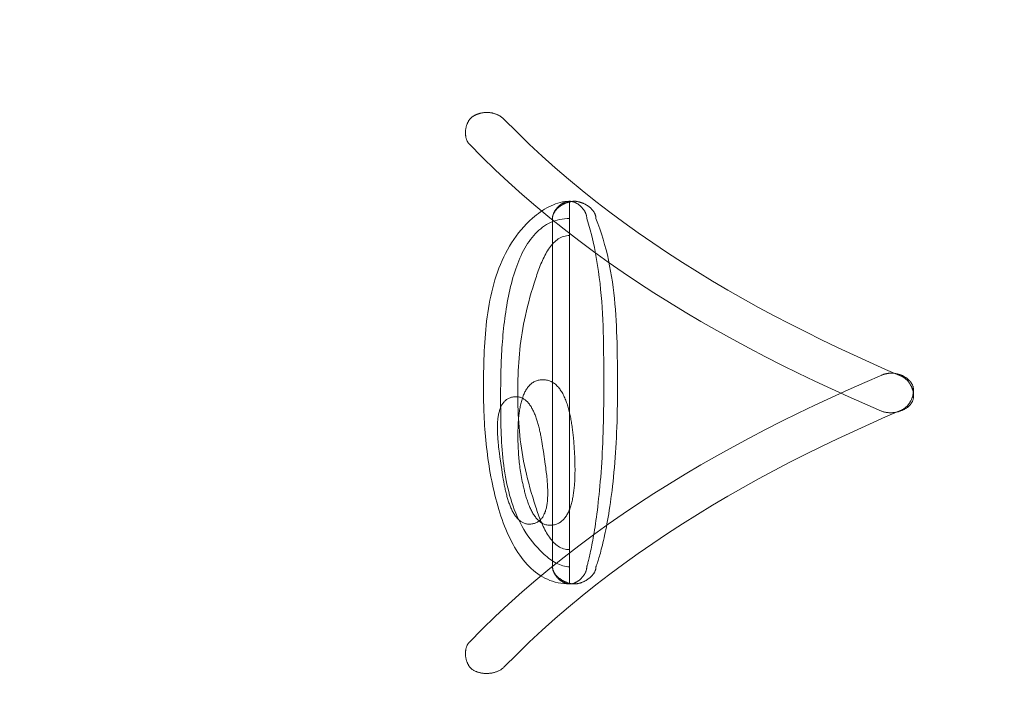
# Model space of a CAD drawing. Header units: millimetres. Extents: x 3925 to 5043, y -86 to 778.
# Tile 193 of 256: x 4320.89 to 4323.48, y 500.55 to 502.29. Entities that reach past the tile are written whole.
import ezdxf

# ---------------------------------------------------------------- set-up
doc = ezdxf.new("R2010")
doc.units = ezdxf.units.MM
doc.header["$LTSCALE"] = 46.255
doc.layers.get('0').update_dxf_attribs({"linetype": 'CONTINUOUS'})
doc.layers.add('H30K-TOP-COVDXF_CONTINUOUS_LINE', color=7, linetype='CONTINUOUS')
doc.styles.get("Standard").update_dxf_attribs({"font": 'txt', "width": 0.7})
doc.dimstyles.new('SLDDIMSTYLE6', dxfattribs={"dimtxt": 0.18, "dimasz": 4.572, "dimexe": 0, "dimexo": 0.0625, "dimgap": 0, "dimtad": 0, "dimtih": 1, "dimtoh": 1, "dimdec": 0, "dimrnd": 1e-09, "dimzin": 0, "dimdsep": 46, "dimtxsty": 'STANDARD', "dimsah": 1, "dimcen": 0.09, "dimadec": 0, "dimazin": 0, "dimtfac": 4.572, "dimtdec": 0, "dimtofl": 0, "dimtmove": 0, "dimatfit": 3, "dimfxl": 1, "dimfrac": 2, "dimtolj": 1, "dimtzin": 0, "dimarcsym": 0})

msp = doc.modelspace()

# ---------------------------------------------------------------- linework, layer by layer
at = {"layer": 'H30K-TOP-COVDXF_CONTINUOUS_LINE', "color": 7, "linetype": 'Continuous', "lineweight": 0}
for p, q in [((4322.3375, 501.8158), (4322.3375, 500.8123)), ((4322.2925, 501.7708), (4322.2925, 500.8572)), ((4322.4269, 501.3935), (4322.4266, 501.4254)), ((4322.4627, 501.3864), (4322.4624, 501.4155)), ((4322.4628, 501.3573), (4322.4627, 501.3864)), ((4322.1116, 501.3462), (4322.1115, 501.3247)), ((4322.1564, 501.3211), (4322.1565, 501.3355)), ((4322.1565, 501.3355), (4322.1567, 501.3505)), ((4322.1115, 501.3247), (4322.1115, 501.306)), ((4322.1564, 501.2848), (4322.1564, 501.3211)), ((4322.1565, 501.2649), (4322.1564, 501.2848)), ((4322.1568, 501.2449), (4322.1565, 501.2649)), ((4322.2021, 501.1793), (4322.2023, 501.173)), ((4322.2023, 501.173), (4322.2026, 501.1669)), ((4322.2646, 501.1854), (4322.2636, 501.1914)), ((4322.2656, 501.1795), (4322.2646, 501.1854)), ((4322.2665, 501.1737), (4322.2656, 501.1795)), ((4322.2674, 501.1681), (4322.2665, 501.1737)), ((4322.3481, 501.1871), (4322.3475, 501.1939)), ((4322.3487, 501.1805), (4322.3481, 501.1871)), ((4322.3492, 501.174), (4322.3487, 501.1805)), ((4322.3496, 501.1677), (4322.3492, 501.174)), ((4322.1518, 501.1661), (4322.1526, 501.1602)), ((4322.1526, 501.1602), (4322.1533, 501.1544)), ((4322.1533, 501.1544), (4322.1545, 501.146)), ((4322.2026, 501.1669), (4322.2029, 501.161)), ((4322.2029, 501.161), (4322.2032, 501.1554)), ((4322.2687, 501.1598), (4322.2674, 501.1681)), ((4322.2735, 501.1263), (4322.2687, 501.1598)), ((4322.3501, 501.1587), (4322.3496, 501.1677)), ((4322.3505, 501.153), (4322.3501, 501.1587)), ((4322.3507, 501.1471), (4322.3505, 501.153)), ((4322.351, 501.141), (4322.3507, 501.1471)), ((4322.1545, 501.146), (4322.1593, 501.1125)), ((4322.2747, 501.1179), (4322.2735, 501.1263)), ((4322.3512, 501.1347), (4322.351, 501.141)), ((4322.1593, 501.1125), (4322.1606, 501.1042)), ((4322.1606, 501.1042), (4322.1615, 501.0985)), ((4322.1615, 501.0985), (4322.1624, 501.0927)), ((4322.2754, 501.1121), (4322.2747, 501.1179)), ((4322.2762, 501.1063), (4322.2754, 501.1121)), ((4322.1624, 501.0927), (4322.1634, 501.0869)), ((4322.1634, 501.0869), (4322.1644, 501.0809))]:
    msp.add_line(p, q, dxfattribs=at)
for points in [[(4322.082, 502.0372), (4322.081, 502.0364), (4322.08, 502.0356), (4322.079, 502.0347), (4322.0781, 502.0338), (4322.0772, 502.0329), (4322.0763, 502.0319), (4322.0755, 502.0309), (4322.0747, 502.0299), (4322.0739, 502.0288), (4322.0731, 502.0276), (4322.0724, 502.0265), (4322.0717, 502.0253), (4322.071, 502.0241), (4322.0703, 502.0228), (4322.0697, 502.0215), (4322.0692, 502.0202), (4322.0686, 502.0189), (4322.0681, 502.0176), (4322.0676, 502.0162), (4322.0671, 502.0148), (4322.0667, 502.0134), (4322.0663, 502.012), (4322.0659, 502.0106), (4322.0656, 502.0091), (4322.0653, 502.0077), (4322.0651, 502.0062), (4322.0648, 502.0048), (4322.0646, 502.0033), (4322.0645, 502.0018), (4322.0643, 502.0003), (4322.0642, 501.9988), (4322.0642, 501.9974), (4322.0641, 501.9959), (4322.0641, 501.9944), (4322.0642, 501.9929), (4322.0643, 501.9915), (4322.0644, 501.99), (4322.0645, 501.9886), (4322.0647, 501.9872), (4322.0649, 501.9858), (4322.0652, 501.9844), (4322.0655, 501.983), (4322.0658, 501.9816), (4322.0661, 501.9803), (4322.0665, 501.979), (4322.067, 501.9777), (4322.0675, 501.9764), (4322.068, 501.9751), (4322.0685, 501.9739), (4322.0691, 501.9727), (4322.0697, 501.9716), (4322.0704, 501.9705), (4322.0711, 501.9694), (4322.0718, 501.9683), (4322.0726, 501.9673), (4322.0734, 501.9663), (4322.0743, 501.9654)], [(4322.12, 502.0489), (4322.1187, 502.0489), (4322.1174, 502.0488), (4322.1161, 502.0488), (4322.1147, 502.0487), (4322.1134, 502.0485), (4322.112, 502.0484), (4322.1107, 502.0482), (4322.1094, 502.048), (4322.108, 502.0478), (4322.1067, 502.0475), (4322.1054, 502.0473), (4322.1041, 502.047), (4322.1027, 502.0466), (4322.1014, 502.0463), (4322.1001, 502.0459), (4322.0988, 502.0455), (4322.0975, 502.045), (4322.0963, 502.0446), (4322.095, 502.0441), (4322.0938, 502.0436), (4322.0925, 502.0431), (4322.0913, 502.0425), (4322.0901, 502.0419), (4322.0889, 502.0413), (4322.0877, 502.0407), (4322.0865, 502.04), (4322.0854, 502.0393), (4322.0842, 502.0386), (4322.0831, 502.0379), (4322.082, 502.0372)], [(4322.1661, 502.0304), (4322.1652, 502.0314), (4322.1642, 502.0323), (4322.1631, 502.0332), (4322.1621, 502.0341), (4322.161, 502.035), (4322.1599, 502.0359), (4322.1587, 502.0367), (4322.1576, 502.0375), (4322.1564, 502.0383), (4322.1552, 502.039), (4322.154, 502.0397), (4322.1527, 502.0404), (4322.1515, 502.0411), (4322.1502, 502.0418), (4322.1489, 502.0424), (4322.1476, 502.043), (4322.1463, 502.0435), (4322.145, 502.0441), (4322.1436, 502.0446), (4322.1423, 502.0451), (4322.1409, 502.0455), (4322.1395, 502.0459), (4322.1382, 502.0463), (4322.1368, 502.0467), (4322.1354, 502.0471), (4322.134, 502.0474), (4322.1326, 502.0477), (4322.1312, 502.0479), (4322.1298, 502.0481), (4322.1284, 502.0483), (4322.127, 502.0485), (4322.1256, 502.0486), (4322.1242, 502.0487), (4322.1228, 502.0488), (4322.1214, 502.0489), (4322.12, 502.0489)], [(4323.2088, 501.3567), (4323.1665, 501.375), (4323.1243, 501.3937), (4323.0823, 501.4128), (4323.0403, 501.4324), (4322.9985, 501.4525), (4322.9569, 501.473), (4322.9155, 501.494), (4322.8743, 501.5155), (4322.8334, 501.5376), (4322.7927, 501.5601), (4322.7523, 501.5831), (4322.7123, 501.6067), (4322.6725, 501.6309), (4322.6332, 501.6555), (4322.5942, 501.6808), (4322.5557, 501.7066), (4322.5176, 501.7329), (4322.48, 501.7599), (4322.4428, 501.7874), (4322.4062, 501.8156), (4322.3701, 501.8444), (4322.3346, 501.8738), (4322.2996, 501.9038), (4322.2653, 501.9345), (4322.2316, 501.9658), (4322.1985, 501.9978), (4322.1661, 502.0304)], [(4322.0743, 501.9654), (4322.1079, 501.9315), (4322.1422, 501.8983), (4322.1771, 501.8658), (4322.2127, 501.834), (4322.249, 501.8028), (4322.2858, 501.7722), (4322.3232, 501.7423), (4322.3612, 501.7131), (4322.3997, 501.6844), (4322.4387, 501.6564), (4322.4782, 501.629), (4322.5182, 501.6022), (4322.5586, 501.576), (4322.5994, 501.5503), (4322.6406, 501.5253), (4322.6821, 501.5007), (4322.724, 501.4768), (4322.7661, 501.4534), (4322.8086, 501.4305), (4322.8513, 501.4081), (4322.8943, 501.3863), (4322.9374, 501.365), (4322.9808, 501.3441), (4323.0243, 501.3238), (4323.0679, 501.3039), (4323.1117, 501.2845), (4323.1555, 501.2656)], [(4322.3375, 501.8158), (4322.3312, 501.8156), (4322.325, 501.815), (4322.3188, 501.814), (4322.3127, 501.8127), (4322.3066, 501.811), (4322.3006, 501.8091), (4322.2947, 501.8068), (4322.2888, 501.8042), (4322.2831, 501.8014), (4322.2774, 501.7983), (4322.2718, 501.795), (4322.2662, 501.7915), (4322.2608, 501.7878), (4322.2555, 501.784), (4322.2503, 501.78), (4322.2452, 501.7759), (4322.2402, 501.7716), (4322.2322, 501.7643), (4322.2244, 501.7568), (4322.217, 501.749), (4322.21, 501.741), (4322.2032, 501.7328), (4322.1968, 501.7244), (4322.1907, 501.7157), (4322.1848, 501.7069), (4322.1793, 501.6979), (4322.1741, 501.6887), (4322.1691, 501.6793), (4322.1644, 501.6698), (4322.16, 501.6601), (4322.1558, 501.6503), (4322.1518, 501.6403), (4322.1481, 501.6302), (4322.1447, 501.62), (4322.1414, 501.6097), (4322.1384, 501.5992), (4322.1356, 501.5887), (4322.133, 501.578), (4322.1306, 501.5673), (4322.1283, 501.5565), (4322.1263, 501.5456), (4322.1244, 501.5346), (4322.1227, 501.5236), (4322.1211, 501.5126), (4322.1197, 501.5015), (4322.1185, 501.4904), (4322.1173, 501.4792), (4322.1163, 501.468), (4322.1155, 501.4569), (4322.1147, 501.4457), (4322.114, 501.4345), (4322.1135, 501.4233), (4322.113, 501.4122), (4322.1126, 501.4011), (4322.1123, 501.39), (4322.112, 501.379), (4322.1118, 501.368), (4322.1116, 501.3462)], [(4322.3375, 501.8158), (4322.3363, 501.8158), (4322.3351, 501.8157), (4322.3339, 501.8156), (4322.3328, 501.8154), (4322.3316, 501.8152), (4322.3304, 501.815), (4322.3292, 501.8147), (4322.328, 501.8143), (4322.3268, 501.814), (4322.3256, 501.8135), (4322.3244, 501.8131), (4322.3233, 501.8126), (4322.3221, 501.8121), (4322.3209, 501.8115), (4322.3198, 501.8109), (4322.3187, 501.8102), (4322.3175, 501.8096), (4322.3164, 501.8089), (4322.3153, 501.8081), (4322.3142, 501.8074), (4322.3131, 501.8066), (4322.3121, 501.8057), (4322.311, 501.8049), (4322.31, 501.804), (4322.309, 501.8031), (4322.308, 501.8022), (4322.3071, 501.8013), (4322.3061, 501.8003), (4322.3052, 501.7993), (4322.3043, 501.7983), (4322.3034, 501.7973), (4322.3026, 501.7962), (4322.3018, 501.7952), (4322.301, 501.7941), (4322.3002, 501.793), (4322.2995, 501.7919), (4322.2988, 501.7908), (4322.2981, 501.7896), (4322.2975, 501.7885), (4322.2969, 501.7873), (4322.2963, 501.7862), (4322.2958, 501.785), (4322.2953, 501.7838), (4322.2948, 501.7827), (4322.2944, 501.7815), (4322.294, 501.7803), (4322.2937, 501.7791), (4322.2932, 501.7769)], [(4322.3495, 501.8158), (4322.3483, 501.8158), (4322.3471, 501.8158), (4322.3458, 501.8157), (4322.3445, 501.8155), (4322.3432, 501.8154), (4322.3419, 501.8152), (4322.3406, 501.815), (4322.3393, 501.8147), (4322.338, 501.8144), (4322.3367, 501.8141), (4322.3354, 501.8138), (4322.334, 501.8134), (4322.3327, 501.813), (4322.3314, 501.8125), (4322.3301, 501.8121), (4322.3288, 501.8116), (4322.3275, 501.8111), (4322.3262, 501.8105), (4322.3249, 501.8099), (4322.3236, 501.8093), (4322.3223, 501.8087), (4322.321, 501.808), (4322.3198, 501.8074), (4322.3185, 501.8067), (4322.3173, 501.8059), (4322.3161, 501.8052), (4322.3149, 501.8044), (4322.3137, 501.8036), (4322.3125, 501.8028), (4322.3114, 501.802), (4322.3103, 501.8011), (4322.3092, 501.8002), (4322.3081, 501.7993), (4322.307, 501.7984), (4322.306, 501.7975), (4322.305, 501.7965), (4322.3041, 501.7956), (4322.3031, 501.7946), (4322.3022, 501.7936), (4322.3013, 501.7925), (4322.3005, 501.7915), (4322.2997, 501.7905), (4322.2989, 501.7894), (4322.2982, 501.7883), (4322.2975, 501.7872), (4322.2969, 501.7861), (4322.2962, 501.785), (4322.2957, 501.7839), (4322.2951, 501.7827), (4322.2947, 501.7816), (4322.2942, 501.7804), (4322.2938, 501.7792), (4322.2935, 501.778)], [(4322.3824, 501.7708), (4322.3824, 501.772), (4322.3823, 501.7731), (4322.3822, 501.7743), (4322.3821, 501.7755), (4322.3819, 501.7767), (4322.3816, 501.7779), (4322.3813, 501.7791), (4322.381, 501.7803), (4322.3806, 501.7815), (4322.3802, 501.7827), (4322.3797, 501.7838), (4322.3792, 501.785), (4322.3787, 501.7862), (4322.3781, 501.7873), (4322.3775, 501.7885), (4322.3769, 501.7896), (4322.3762, 501.7908), (4322.3755, 501.7919), (4322.3748, 501.793), (4322.374, 501.7941), (4322.3732, 501.7952), (4322.3724, 501.7962), (4322.3716, 501.7973), (4322.3707, 501.7983), (4322.3698, 501.7993), (4322.3689, 501.8003), (4322.3679, 501.8013), (4322.367, 501.8022), (4322.366, 501.8031), (4322.365, 501.804), (4322.3639, 501.8049), (4322.3629, 501.8057), (4322.3618, 501.8066), (4322.3608, 501.8074), (4322.3597, 501.8081), (4322.3586, 501.8089), (4322.3575, 501.8096), (4322.3563, 501.8102), (4322.3552, 501.8109), (4322.354, 501.8115), (4322.3529, 501.8121), (4322.3517, 501.8126), (4322.3506, 501.8131), (4322.3494, 501.8135), (4322.3482, 501.814), (4322.347, 501.8143), (4322.3458, 501.8147), (4322.3446, 501.815), (4322.3434, 501.8152), (4322.3422, 501.8154), (4322.3411, 501.8156), (4322.3399, 501.8157), (4322.3387, 501.8158), (4322.3375, 501.8158)], [(4322.4065, 501.7708), (4322.4064, 501.772), (4322.4064, 501.7732), (4322.4062, 501.7744), (4322.406, 501.7756), (4322.4058, 501.7768), (4322.4055, 501.778), (4322.4052, 501.7792), (4322.4048, 501.7804), (4322.4043, 501.7816), (4322.4039, 501.7827), (4322.4033, 501.7839), (4322.4028, 501.785), (4322.4021, 501.7861), (4322.4015, 501.7872), (4322.4008, 501.7883), (4322.4001, 501.7894), (4322.3993, 501.7904), (4322.3985, 501.7915), (4322.3977, 501.7925), (4322.3968, 501.7936), (4322.3959, 501.7946), (4322.395, 501.7955), (4322.394, 501.7965), (4322.393, 501.7975), (4322.392, 501.7984), (4322.3909, 501.7993), (4322.3899, 501.8002), (4322.3888, 501.8011), (4322.3877, 501.802), (4322.3865, 501.8028), (4322.3854, 501.8036), (4322.3842, 501.8044), (4322.383, 501.8052), (4322.3818, 501.8059), (4322.3805, 501.8067), (4322.3793, 501.8074), (4322.378, 501.808), (4322.3768, 501.8087), (4322.3755, 501.8093), (4322.3742, 501.8099), (4322.3729, 501.8105), (4322.3716, 501.8111), (4322.3703, 501.8116), (4322.369, 501.8121), (4322.3677, 501.8125), (4322.3663, 501.813), (4322.365, 501.8134), (4322.3637, 501.8138), (4322.3624, 501.8141), (4322.3611, 501.8144), (4322.3598, 501.8147), (4322.3585, 501.815), (4322.3571, 501.8152), (4322.3559, 501.8154), (4322.3546, 501.8155), (4322.3533, 501.8157), (4322.352, 501.8158), (4322.3508, 501.8158), (4322.3495, 501.8158)], [(4322.1567, 501.3505), (4322.157, 501.3659), (4322.1572, 501.3738), (4322.1575, 501.3817), (4322.1578, 501.3898), (4322.1581, 501.3979), (4322.1585, 501.4062), (4322.1589, 501.4145), (4322.1594, 501.4228), (4322.1599, 501.4312), (4322.1605, 501.4397), (4322.1612, 501.4482), (4322.1618, 501.4567), (4322.1626, 501.4652), (4322.1634, 501.4738), (4322.1643, 501.4824), (4322.1652, 501.491), (4322.1662, 501.4996), (4322.1673, 501.5081), (4322.1685, 501.5167), (4322.1697, 501.5252), (4322.171, 501.5338), (4322.1724, 501.5422), (4322.1739, 501.5506), (4322.1754, 501.559), (4322.1771, 501.5673), (4322.1788, 501.5756), (4322.1806, 501.5838), (4322.1825, 501.5919), (4322.1845, 501.5999), (4322.1866, 501.6078), (4322.1888, 501.6156), (4322.1911, 501.6233), (4322.1935, 501.6309), (4322.196, 501.6384), (4322.1986, 501.6457), (4322.2013, 501.6529), (4322.2042, 501.66), (4322.2071, 501.6669), (4322.2102, 501.6737), (4322.2133, 501.6803), (4322.2166, 501.6867), (4322.2201, 501.6929), (4322.2236, 501.699), (4322.2273, 501.7048), (4322.2311, 501.7105), (4322.235, 501.7159), (4322.2391, 501.7212), (4322.2433, 501.7262), (4322.2476, 501.731), (4322.2521, 501.7355), (4322.2567, 501.7398), (4322.2615, 501.7439), (4322.2664, 501.7477), (4322.2714, 501.7513), (4322.2767, 501.7545), (4322.282, 501.7575), (4322.2875, 501.7602), (4322.2932, 501.7626), (4322.299, 501.7648), (4322.305, 501.7666), (4322.3112, 501.7681), (4322.3175, 501.7692), (4322.324, 501.7701), (4322.3307, 501.7706), (4322.3375, 501.7708)], [(4322.2934, 501.7779), (4322.2931, 501.7767), (4322.2929, 501.7755), (4322.2928, 501.7743), (4322.2926, 501.7731), (4322.2926, 501.772), (4322.2925, 501.7708)], [(4322.2932, 501.7769), (4322.293, 501.7757), (4322.2928, 501.7744), (4322.2926, 501.7732), (4322.2925, 501.772)], [(4322.4266, 501.4254), (4322.4264, 501.4414), (4322.4261, 501.4574), (4322.4256, 501.4734), (4322.4251, 501.4893), (4322.4244, 501.5053), (4322.4236, 501.5212), (4322.4227, 501.5371), (4322.4216, 501.553), (4322.4203, 501.5689), (4322.4188, 501.5848), (4322.4172, 501.6006), (4322.4153, 501.6163), (4322.4132, 501.632), (4322.4109, 501.6477), (4322.4083, 501.6633), (4322.4055, 501.6789), (4322.4024, 501.6944), (4322.399, 501.7098), (4322.3954, 501.7252), (4322.3914, 501.7405), (4322.3871, 501.7557), (4322.3824, 501.7708)], [(4322.4624, 501.4155), (4322.4621, 501.4301), (4322.4618, 501.4447), (4322.4613, 501.4593), (4322.4608, 501.4739), (4322.4601, 501.4884), (4322.4594, 501.503), (4322.4585, 501.5175), (4322.4574, 501.5321), (4322.4562, 501.5466), (4322.4548, 501.561), (4322.4532, 501.5755), (4322.4515, 501.5898), (4322.4495, 501.6042), (4322.4474, 501.6185), (4322.445, 501.6327), (4322.4423, 501.6469), (4322.4395, 501.661), (4322.4364, 501.675), (4322.433, 501.6889), (4322.4293, 501.7028), (4322.4254, 501.7166), (4322.4211, 501.7303), (4322.4166, 501.7439), (4322.4117, 501.7574), (4322.4065, 501.7708)], [(4322.2014, 501.3141), (4322.2015, 501.3257), (4322.2016, 501.3372), (4322.2018, 501.3486), (4322.2022, 501.3599), (4322.2026, 501.3712), (4322.2032, 501.3823), (4322.2039, 501.3934), (4322.2047, 501.4045), (4322.2057, 501.4156), (4322.2068, 501.4266), (4322.208, 501.4377), (4322.2094, 501.4488), (4322.211, 501.4599), (4322.2127, 501.4711), (4322.2146, 501.4823), (4322.2167, 501.4936), (4322.219, 501.505), (4322.2214, 501.5165), (4322.2241, 501.5282), (4322.2269, 501.54), (4322.23, 501.5519), (4322.2333, 501.564), (4322.2368, 501.5762), (4322.2405, 501.5887), (4322.2445, 501.6014), (4322.2487, 501.6142), (4322.2502, 501.6189), (4322.2518, 501.6236), (4322.2535, 501.6283), (4322.2552, 501.633), (4322.2569, 501.6377), (4322.2587, 501.6424), (4322.2605, 501.6471), (4322.2623, 501.6517), (4322.2643, 501.6563), (4322.2662, 501.6608), (4322.2683, 501.6652), (4322.2704, 501.6696), (4322.2725, 501.6739), (4322.2747, 501.678), (4322.277, 501.6821), (4322.2794, 501.6861), (4322.2818, 501.6899), (4322.2844, 501.6936), (4322.287, 501.6971), (4322.2897, 501.7005), (4322.2924, 501.7037), (4322.2953, 501.7067), (4322.2982, 501.7096), (4322.3013, 501.7123), (4322.3044, 501.7147), (4322.3077, 501.7169), (4322.311, 501.719), (4322.3145, 501.7207), (4322.318, 501.7223), (4322.3217, 501.7235), (4322.3255, 501.7245), (4322.3293, 501.7253), (4322.3334, 501.7257), (4322.3375, 501.7259)], [(4322.427, 501.3298), (4322.427, 501.3457), (4322.4269, 501.3935)], [(4322.4065, 500.8572), (4322.4065, 500.8574), (4322.4067, 500.8579), (4322.4071, 500.8587), (4322.4075, 500.8599), (4322.4081, 500.8614), (4322.4087, 500.8633), (4322.4095, 500.8655), (4322.4103, 500.868), (4322.4113, 500.8709), (4322.4123, 500.8741), (4322.4134, 500.8774), (4322.4144, 500.8809), (4322.4156, 500.8848), (4322.4168, 500.8889), (4322.418, 500.8933), (4322.4193, 500.8981), (4322.4206, 500.9031), (4322.422, 500.9084), (4322.4234, 500.9141), (4322.4249, 500.92), (4322.4263, 500.9262), (4322.4278, 500.9328), (4322.4293, 500.9396), (4322.4308, 500.9468), (4322.4324, 500.9543), (4322.4339, 500.9621), (4322.4354, 500.9702), (4322.437, 500.9786), (4322.4385, 500.9874), (4322.44, 500.9965), (4322.4415, 501.0058), (4322.443, 501.0156), (4322.4445, 501.0256), (4322.4459, 501.036), (4322.4473, 501.0466), (4322.4487, 501.0577), (4322.45, 501.069), (4322.4513, 501.0807), (4322.4526, 501.0927), (4322.4538, 501.1051), (4322.4549, 501.1177), (4322.456, 501.1308), (4322.457, 501.1441), (4322.4579, 501.1567), (4322.4587, 501.1695), (4322.4594, 501.1826), (4322.4601, 501.1961), (4322.4607, 501.2098), (4322.4613, 501.2238), (4322.4618, 501.2381), (4322.4622, 501.2527), (4322.4625, 501.2676), (4322.4627, 501.2827), (4322.4628, 501.2982), (4322.4628, 501.3573)], [(4323.1821, 501.3651), (4323.181, 501.3651), (4323.1799, 501.365), (4323.1787, 501.365), (4323.1776, 501.3649), (4323.1765, 501.3648), (4323.1753, 501.3647), (4323.1742, 501.3646), (4323.1731, 501.3645), (4323.1719, 501.3643), (4323.1708, 501.3641), (4323.1697, 501.3639), (4323.1685, 501.3637), (4323.1674, 501.3634), (4323.1663, 501.3632), (4323.1652, 501.3629), (4323.1641, 501.3626), (4323.163, 501.3623), (4323.1619, 501.362), (4323.1608, 501.3616), (4323.1598, 501.3612), (4323.1587, 501.3608), (4323.1576, 501.3604), (4323.1566, 501.36), (4323.1117, 501.3406)], [(4323.2355, 501.3368), (4323.2348, 501.338), (4323.234, 501.3392), (4323.2332, 501.3404), (4323.2323, 501.3415), (4323.2314, 501.3426), (4323.2305, 501.3437), (4323.2296, 501.3448), (4323.2286, 501.3458), (4323.2275, 501.3468), (4323.2265, 501.3478), (4323.2254, 501.3488), (4323.2243, 501.3498), (4323.2232, 501.3507), (4323.222, 501.3516), (4323.2208, 501.3524), (4323.2196, 501.3533), (4323.2183, 501.3541), (4323.2171, 501.3549), (4323.2158, 501.3557), (4323.2145, 501.3564), (4323.2132, 501.3571), (4323.2119, 501.3578), (4323.2105, 501.3585), (4323.2092, 501.3591), (4323.2078, 501.3597), (4323.2064, 501.3602), (4323.205, 501.3608), (4323.2036, 501.3613), (4323.2022, 501.3618), (4323.2007, 501.3622), (4323.1993, 501.3626), (4323.1979, 501.363), (4323.1964, 501.3634), (4323.195, 501.3637), (4323.1936, 501.364), (4323.1921, 501.3642), (4323.1907, 501.3645), (4323.1892, 501.3646), (4323.1878, 501.3648), (4323.1864, 501.3649), (4323.1849, 501.365), (4323.1835, 501.3651), (4323.1821, 501.3651)], [(4323.2356, 501.2885), (4323.2362, 501.2896), (4323.2368, 501.2908), (4323.2373, 501.2919), (4323.2377, 501.2931), (4323.2382, 501.2943), (4323.2385, 501.2956), (4323.2388, 501.2968), (4323.2391, 501.2981), (4323.2393, 501.2994), (4323.2395, 501.3007), (4323.2396, 501.302), (4323.2397, 501.3033), (4323.2398, 501.3047), (4323.2398, 501.306), (4323.2397, 501.3074), (4323.2397, 501.3088), (4323.2396, 501.3102), (4323.2394, 501.3116), (4323.2392, 501.313), (4323.239, 501.3144), (4323.2387, 501.3158), (4323.2384, 501.3172), (4323.238, 501.3186), (4323.2376, 501.32), (4323.2372, 501.3214), (4323.2368, 501.3228), (4323.2363, 501.3242), (4323.2358, 501.3256), (4323.2352, 501.3269), (4323.2347, 501.3283), (4323.2341, 501.3297), (4323.2334, 501.331), (4323.2327, 501.3323), (4323.2321, 501.3336), (4323.2313, 501.3349), (4323.2306, 501.3362), (4323.2298, 501.3374), (4323.229, 501.3387), (4323.2282, 501.3399), (4323.2273, 501.3411), (4323.2265, 501.3422), (4323.2256, 501.3434), (4323.2246, 501.3445), (4323.2237, 501.3455), (4323.2227, 501.3466), (4323.2218, 501.3476), (4323.2208, 501.3486), (4323.2198, 501.3495), (4323.2187, 501.3504), (4323.2177, 501.3513), (4323.2166, 501.3521), (4323.2155, 501.3529), (4323.2144, 501.3537), (4323.2133, 501.3544), (4323.2122, 501.355), (4323.2111, 501.3556), (4323.2099, 501.3562), (4323.2088, 501.3567)], [(4323.1117, 501.3406), (4323.0679, 501.3212), (4323.0243, 501.3014), (4322.9808, 501.281), (4322.9374, 501.2602), (4322.8943, 501.2389), (4322.8513, 501.217), (4322.8086, 501.1947), (4322.7661, 501.1718), (4322.724, 501.1484), (4322.6821, 501.1244), (4322.6406, 501.0999), (4322.5994, 501.0748), (4322.5586, 501.0492), (4322.5182, 501.023), (4322.4782, 500.9962), (4322.4387, 500.9688), (4322.3997, 500.9407), (4322.3612, 500.9121), (4322.3232, 500.8828), (4322.2858, 500.853), (4322.249, 500.8224), (4322.2127, 500.7912), (4322.1771, 500.7594), (4322.1422, 500.7269), (4322.1079, 500.6937), (4322.0743, 500.6598)], [(4322.2656, 501.3479), (4322.2628, 501.3478), (4322.2602, 501.3475), (4322.2576, 501.3471), (4322.2551, 501.3466), (4322.2527, 501.346), (4322.2503, 501.3452), (4322.248, 501.3443), (4322.2458, 501.3433), (4322.2436, 501.3421), (4322.2415, 501.3409), (4322.2395, 501.3396), (4322.2376, 501.3381), (4322.2357, 501.3365), (4322.2339, 501.3349), (4322.2321, 501.3331), (4322.2304, 501.3312), (4322.2288, 501.3293), (4322.2272, 501.3272), (4322.2257, 501.3251), (4322.2242, 501.3229), (4322.2228, 501.3206), (4322.2215, 501.3182), (4322.2202, 501.3157), (4322.219, 501.3132), (4322.2178, 501.3106), (4322.2166, 501.3079), (4322.2156, 501.3052), (4322.2145, 501.3024), (4322.2135, 501.2995), (4322.2126, 501.2966), (4322.2117, 501.2936), (4322.2109, 501.2906), (4322.2101, 501.2875), (4322.2093, 501.2844), (4322.2086, 501.2812), (4322.208, 501.278), (4322.2073, 501.2747), (4322.2067, 501.2715), (4322.2062, 501.2681), (4322.2057, 501.2648), (4322.2052, 501.2614), (4322.2048, 501.258), (4322.2044, 501.2546), (4322.204, 501.2511), (4322.2036, 501.2477), (4322.2033, 501.2442), (4322.2031, 501.2407), (4322.2028, 501.2372), (4322.2026, 501.2337), (4322.2024, 501.2302), (4322.2022, 501.2267), (4322.2021, 501.2233), (4322.202, 501.2198), (4322.2019, 501.2163), (4322.2018, 501.2128), (4322.2018, 501.2094), (4322.2017, 501.2059), (4322.2017, 501.2025), (4322.2017, 501.1991), (4322.2018, 501.1957), (4322.2018, 501.1924), (4322.2019, 501.1891), (4322.2019, 501.1858), (4322.2021, 501.1793)], [(4322.3475, 501.1939), (4322.3472, 501.1973), (4322.3469, 501.2008), (4322.3465, 501.2043), (4322.3461, 501.2078), (4322.3457, 501.2114), (4322.3453, 501.2149), (4322.3448, 501.2185), (4322.3443, 501.222), (4322.3438, 501.2256), (4322.3433, 501.2292), (4322.3427, 501.2328), (4322.3422, 501.2364), (4322.3416, 501.24), (4322.3409, 501.2435), (4322.3402, 501.2471), (4322.3395, 501.2506), (4322.3388, 501.2542), (4322.338, 501.2577), (4322.3373, 501.2612), (4322.3364, 501.2646), (4322.3356, 501.2681), (4322.3347, 501.2715), (4322.3337, 501.2748), (4322.3327, 501.2781), (4322.3317, 501.2814), (4322.3307, 501.2847), (4322.3296, 501.2879), (4322.3284, 501.291), (4322.3273, 501.2941), (4322.326, 501.2972), (4322.3248, 501.3001), (4322.3235, 501.3031), (4322.3221, 501.3059), (4322.3207, 501.3087), (4322.3193, 501.3114), (4322.3178, 501.3141), (4322.3163, 501.3166), (4322.3147, 501.3191), (4322.313, 501.3215), (4322.3113, 501.3239), (4322.3096, 501.3261), (4322.3078, 501.3282), (4322.306, 501.3303), (4322.3041, 501.3322), (4322.3021, 501.3341), (4322.3001, 501.3358), (4322.298, 501.3375), (4322.2959, 501.339), (4322.2937, 501.3405), (4322.2915, 501.3418), (4322.2892, 501.343), (4322.2868, 501.344), (4322.2844, 501.345), (4322.2819, 501.3458), (4322.2793, 501.3465), (4322.2767, 501.3471), (4322.274, 501.3475), (4322.2713, 501.3478), (4322.2685, 501.3479), (4322.2656, 501.3479)], [(4322.3824, 500.8572), (4322.3825, 500.8574), (4322.3827, 500.8579), (4322.3829, 500.8587), (4322.3833, 500.8599), (4322.3837, 500.8614), (4322.3842, 500.8633), (4322.3848, 500.8655), (4322.3855, 500.868), (4322.3863, 500.8709), (4322.3871, 500.8741), (4322.3879, 500.8774), (4322.3887, 500.8809), (4322.3896, 500.8848), (4322.3906, 500.8889), (4322.3916, 500.8933), (4322.3926, 500.8981), (4322.3936, 500.9031), (4322.3947, 500.9084), (4322.3958, 500.9141), (4322.397, 500.92), (4322.3981, 500.9262), (4322.3993, 500.9328), (4322.4005, 500.9396), (4322.4017, 500.9468), (4322.4029, 500.9543), (4322.4041, 500.9621), (4322.4053, 500.9702), (4322.4066, 500.9786), (4322.4078, 500.9874), (4322.409, 500.9965), (4322.4102, 501.0058), (4322.4113, 501.0156), (4322.4125, 501.0256), (4322.4136, 501.036), (4322.4147, 501.0466), (4322.4158, 501.0577), (4322.4169, 501.069), (4322.4179, 501.0807), (4322.4189, 501.0927), (4322.4198, 501.1051), (4322.4207, 501.1177), (4322.4216, 501.1308), (4322.4224, 501.1441), (4322.4231, 501.1567), (4322.4237, 501.1695), (4322.4243, 501.1826), (4322.4249, 501.1961), (4322.4253, 501.2098), (4322.4258, 501.2238), (4322.4261, 501.2381), (4322.4265, 501.2527), (4322.4267, 501.2676), (4322.4269, 501.2827), (4322.427, 501.2982), (4322.427, 501.3298)], [(4323.2088, 501.2685), (4323.2099, 501.269), (4323.2111, 501.2695), (4323.2122, 501.2702), (4323.2133, 501.2708), (4323.2144, 501.2715), (4323.2155, 501.2723), (4323.2166, 501.2731), (4323.2177, 501.2739), (4323.2187, 501.2748), (4323.2198, 501.2757), (4323.2208, 501.2766), (4323.2218, 501.2776), (4323.2228, 501.2786), (4323.2237, 501.2797), (4323.2246, 501.2808), (4323.2256, 501.2819), (4323.2265, 501.283), (4323.2273, 501.2842), (4323.2282, 501.2853), (4323.229, 501.2866), (4323.2298, 501.2878), (4323.2306, 501.289), (4323.2313, 501.2903), (4323.232, 501.2916), (4323.2327, 501.2929), (4323.2334, 501.2942), (4323.234, 501.2956), (4323.2346, 501.2969), (4323.2352, 501.2983), (4323.2357, 501.2997), (4323.2363, 501.3011), (4323.2367, 501.3025), (4323.2372, 501.3039), (4323.2376, 501.3053), (4323.238, 501.3067), (4323.2383, 501.3081), (4323.2386, 501.3095), (4323.2389, 501.3109), (4323.2391, 501.3123), (4323.2393, 501.3137), (4323.2395, 501.3151), (4323.2396, 501.3165), (4323.2397, 501.3179), (4323.2397, 501.3193), (4323.2397, 501.3206), (4323.2396, 501.322), (4323.2396, 501.3233), (4323.2394, 501.3247), (4323.2392, 501.326), (4323.239, 501.3273), (4323.2387, 501.3285), (4323.2384, 501.3298), (4323.2381, 501.331), (4323.2376, 501.3322), (4323.2372, 501.3334), (4323.2367, 501.3346), (4323.2361, 501.3357), (4323.2355, 501.3368)], [(4322.1115, 501.306), (4322.1116, 501.2978), (4322.1117, 501.2894), (4322.1119, 501.2809), (4322.1122, 501.2723), (4322.1125, 501.2635), (4322.1129, 501.2546), (4322.1133, 501.2456), (4322.1139, 501.2364), (4322.1145, 501.2272), (4322.1151, 501.2179), (4322.1159, 501.2085), (4322.1167, 501.1991), (4322.1176, 501.1896), (4322.1185, 501.18), (4322.1196, 501.1704), (4322.1207, 501.1607), (4322.1219, 501.151), (4322.1232, 501.1413), (4322.1246, 501.1316), (4322.1261, 501.1219), (4322.1276, 501.1122), (4322.1293, 501.1025), (4322.1311, 501.0928), (4322.1329, 501.0831), (4322.1349, 501.0735), (4322.1369, 501.0639), (4322.1391, 501.0544), (4322.1413, 501.045), (4322.1437, 501.0356), (4322.1462, 501.0263), (4322.1487, 501.017), (4322.1514, 501.0079), (4322.1542, 500.9989), (4322.1572, 500.99), (4322.1602, 500.9812), (4322.1634, 500.9725), (4322.1666, 500.964), (4322.17, 500.9556), (4322.1735, 500.9474), (4322.1772, 500.9393), (4322.181, 500.9314), (4322.1849, 500.9237), (4322.1889, 500.9161), (4322.1931, 500.9088), (4322.1974, 500.9016), (4322.2018, 500.8947), (4322.2064, 500.888), (4322.2111, 500.8815), (4322.2159, 500.8753), (4322.2209, 500.8693), (4322.2261, 500.8635), (4322.2314, 500.858), (4322.2368, 500.8528), (4322.2424, 500.8478), (4322.2482, 500.8432), (4322.254, 500.8388), (4322.2601, 500.8347), (4322.2663, 500.831), (4322.2727, 500.8275), (4322.2792, 500.8244), (4322.2859, 500.8217), (4322.2928, 500.8192), (4322.2998, 500.8171), (4322.307, 500.8154), (4322.3144, 500.8141), (4322.3219, 500.8131), (4322.3296, 500.8125), (4322.3375, 500.8123)], [(4322.19, 501.3029), (4322.1876, 501.3025), (4322.1853, 501.302), (4322.1831, 501.3014), (4322.181, 501.3007), (4322.1789, 501.2999), (4322.177, 501.2989), (4322.1751, 501.2979), (4322.1733, 501.2968), (4322.1715, 501.2956), (4322.1699, 501.2943), (4322.1683, 501.2929), (4322.1668, 501.2914), (4322.1653, 501.2898), (4322.164, 501.2882), (4322.1627, 501.2865), (4322.1614, 501.2847), (4322.1602, 501.2828), (4322.1591, 501.2808), (4322.1581, 501.2788), (4322.1571, 501.2767), (4322.1561, 501.2745), (4322.1553, 501.2723), (4322.1544, 501.27), (4322.1537, 501.2677), (4322.153, 501.2653), (4322.1523, 501.2628), (4322.1517, 501.2603), (4322.1512, 501.2578), (4322.1507, 501.2552), (4322.1502, 501.2525), (4322.1498, 501.2498), (4322.1494, 501.2471), (4322.1491, 501.2443), (4322.1488, 501.2415), (4322.1486, 501.2386), (4322.1484, 501.2358), (4322.1482, 501.2329), (4322.1481, 501.2299), (4322.148, 501.227), (4322.148, 501.224), (4322.148, 501.221), (4322.148, 501.218), (4322.148, 501.2149), (4322.1481, 501.2119), (4322.1482, 501.2088), (4322.1483, 501.2057), (4322.1485, 501.2027), (4322.1487, 501.1996), (4322.1489, 501.1965), (4322.1491, 501.1934), (4322.1493, 501.1903), (4322.1496, 501.1873), (4322.1499, 501.1842), (4322.1502, 501.1811), (4322.1505, 501.1781), (4322.1508, 501.1751), (4322.1511, 501.172), (4322.1518, 501.1661)], [(4322.2636, 501.1914), (4322.2631, 501.1944), (4322.2625, 501.1974), (4322.2619, 501.2004), (4322.2613, 501.2034), (4322.2607, 501.2064), (4322.2601, 501.2094), (4322.2594, 501.2124), (4322.2587, 501.2155), (4322.258, 501.2185), (4322.2573, 501.2214), (4322.2566, 501.2244), (4322.2558, 501.2274), (4322.255, 501.2303), (4322.2542, 501.2332), (4322.2534, 501.2361), (4322.2525, 501.239), (4322.2516, 501.2419), (4322.2507, 501.2447), (4322.2498, 501.2474), (4322.2488, 501.2502), (4322.2478, 501.2529), (4322.2467, 501.2555), (4322.2457, 501.2582), (4322.2446, 501.2607), (4322.2435, 501.2632), (4322.2423, 501.2657), (4322.2411, 501.2681), (4322.2399, 501.2705), (4322.2387, 501.2728), (4322.2374, 501.275), (4322.2361, 501.2772), (4322.2347, 501.2793), (4322.2333, 501.2813), (4322.2319, 501.2833), (4322.2304, 501.2852), (4322.2289, 501.287), (4322.2274, 501.2887), (4322.2258, 501.2903), (4322.2242, 501.2919), (4322.2225, 501.2934), (4322.2208, 501.2948), (4322.2191, 501.296), (4322.2173, 501.2972), (4322.2155, 501.2983), (4322.2136, 501.2993), (4322.2117, 501.3002), (4322.2097, 501.301), (4322.2077, 501.3017), (4322.2057, 501.3023), (4322.2036, 501.3027), (4322.2014, 501.3031), (4322.1992, 501.3033), (4322.197, 501.3034), (4322.1947, 501.3034), (4322.1924, 501.3032), (4322.19, 501.3029)], [(4322.3375, 500.9022), (4322.3334, 500.9023), (4322.3293, 500.9028), (4322.3255, 500.9035), (4322.3217, 500.9045), (4322.318, 500.9058), (4322.3145, 500.9073), (4322.311, 500.9091), (4322.3077, 500.9111), (4322.3044, 500.9133), (4322.3013, 500.9158), (4322.2982, 500.9184), (4322.2953, 500.9213), (4322.2924, 500.9243), (4322.2897, 500.9276), (4322.287, 500.9309), (4322.2844, 500.9345), (4322.2818, 500.9382), (4322.2794, 500.942), (4322.277, 500.946), (4322.2747, 500.95), (4322.2725, 500.9542), (4322.2704, 500.9585), (4322.2683, 500.9628), (4322.2662, 500.9673), (4322.2642, 500.9718), (4322.2623, 500.9764), (4322.2605, 500.981), (4322.2586, 500.9856), (4322.2569, 500.9903), (4322.2552, 500.995), (4322.2535, 500.9997), (4322.2518, 501.0045), (4322.2502, 501.0092), (4322.2487, 501.0138), (4322.2445, 501.0267), (4322.2405, 501.0394), (4322.2368, 501.0519), (4322.2333, 501.0641), (4322.23, 501.0762), (4322.2269, 501.0882), (4322.2241, 501.0999), (4322.2214, 501.1116), (4322.219, 501.1231), (4322.2167, 501.1345), (4322.2146, 501.1458), (4322.2127, 501.1571), (4322.211, 501.1683), (4322.2094, 501.1794), (4322.208, 501.1905), (4322.2068, 501.2015), (4322.2057, 501.2126), (4322.2047, 501.2237), (4322.2039, 501.2347), (4322.2032, 501.2459), (4322.2026, 501.257), (4322.2022, 501.2683), (4322.2018, 501.2796), (4322.2016, 501.291), (4322.2015, 501.3025), (4322.2014, 501.3141)], [(4323.1555, 501.2656), (4323.157, 501.265), (4323.1586, 501.2645), (4323.1601, 501.264), (4323.1617, 501.2635), (4323.1633, 501.2631), (4323.1649, 501.2627), (4323.1666, 501.2624), (4323.1683, 501.2621), (4323.17, 501.2618), (4323.1717, 501.2616), (4323.1734, 501.2615), (4323.1752, 501.2614), (4323.1769, 501.2613), (4323.1787, 501.2613), (4323.1804, 501.2613), (4323.1822, 501.2613), (4323.184, 501.2614), (4323.1858, 501.2616), (4323.1876, 501.2617), (4323.1894, 501.2619), (4323.1911, 501.2622), (4323.1929, 501.2625), (4323.1947, 501.2628), (4323.1965, 501.2632), (4323.1982, 501.2636), (4323.2, 501.264), (4323.2017, 501.2645), (4323.2034, 501.2651), (4323.2051, 501.2656), (4323.2068, 501.2662), (4323.2085, 501.2669), (4323.2101, 501.2675), (4323.2117, 501.2683), (4323.2133, 501.269), (4323.2149, 501.2698), (4323.2164, 501.2706), (4323.2179, 501.2715), (4323.2194, 501.2724), (4323.2208, 501.2733), (4323.2222, 501.2743), (4323.2236, 501.2753), (4323.2249, 501.2763), (4323.2262, 501.2774), (4323.2274, 501.2785), (4323.2286, 501.2796), (4323.2298, 501.2808), (4323.2309, 501.282), (4323.2319, 501.2832), (4323.2329, 501.2845), (4323.2339, 501.2858), (4323.2348, 501.2872), (4323.2356, 501.2885)], [(4322.1661, 500.5949), (4322.1985, 500.6275), (4322.2316, 500.6595), (4322.2653, 500.6908), (4322.2996, 500.7215), (4322.3346, 500.7515), (4322.3701, 500.7809), (4322.4062, 500.8096), (4322.4428, 500.8378), (4322.48, 500.8653), (4322.5176, 500.8923), (4322.5557, 500.9187), (4322.5943, 500.9445), (4322.6332, 500.9697), (4322.6725, 500.9944), (4322.7123, 501.0185), (4322.7523, 501.0421), (4322.7927, 501.0651), (4322.8334, 501.0876), (4322.8743, 501.1096), (4322.9155, 501.1312), (4322.9569, 501.1522), (4322.9985, 501.1727), (4323.0403, 501.1928), (4323.0823, 501.2124), (4323.1243, 501.2315), (4323.1665, 501.2502), (4323.2088, 501.2685)], [(4322.3375, 500.8572), (4322.3329, 500.8574), (4322.3283, 500.8579), (4322.3238, 500.8587), (4322.3193, 500.8598), (4322.3149, 500.8612), (4322.3106, 500.8629), (4322.3063, 500.8648), (4322.302, 500.8669), (4322.2979, 500.8692), (4322.2938, 500.8717), (4322.2897, 500.8744), (4322.2858, 500.8773), (4322.2819, 500.8802), (4322.2781, 500.8833), (4322.2743, 500.8865), (4322.2706, 500.8898), (4322.267, 500.8931), (4322.2598, 500.9002), (4322.2528, 500.9075), (4322.2462, 500.9149), (4322.2399, 500.9226), (4322.2339, 500.9304), (4322.2282, 500.9384), (4322.2228, 500.9465), (4322.2177, 500.9548), (4322.2128, 500.9632), (4322.2082, 500.9718), (4322.2038, 500.9805), (4322.1998, 500.9893), (4322.1959, 500.9983), (4322.1923, 501.0074), (4322.1889, 501.0166), (4322.1857, 501.0259), (4322.1828, 501.0353), (4322.18, 501.0448), (4322.1775, 501.0544), (4322.1751, 501.064), (4322.1729, 501.0738), (4322.1709, 501.0836), (4322.1691, 501.0934), (4322.1674, 501.1034), (4322.1659, 501.1133), (4322.1645, 501.1234), (4322.1633, 501.1334), (4322.1622, 501.1435), (4322.1612, 501.1536), (4322.1604, 501.1638), (4322.1596, 501.1739), (4322.159, 501.1841), (4322.1584, 501.1942), (4322.1579, 501.2044), (4322.1575, 501.2145), (4322.1572, 501.2247), (4322.157, 501.2348), (4322.1568, 501.2449)], [(4322.2032, 501.1554), (4322.2035, 501.1504), (4322.2039, 501.1455), (4322.2043, 501.1407), (4322.2048, 501.1359), (4322.2053, 501.1311), (4322.2058, 501.1263), (4322.2064, 501.1215), (4322.2071, 501.1167), (4322.2078, 501.1118), (4322.2086, 501.1069), (4322.2094, 501.102), (4322.2103, 501.0969), (4322.2112, 501.0918), (4322.2122, 501.0865), (4322.2133, 501.0812), (4322.2145, 501.0754)], [(4322.2875, 500.9661), (4322.2903, 500.9662), (4322.2929, 500.9665), (4322.2955, 500.9669), (4322.298, 500.9674), (4322.3004, 500.968), (4322.3028, 500.9688), (4322.3051, 500.9697), (4322.3073, 500.9707), (4322.3095, 500.9718), (4322.3116, 500.9731), (4322.3136, 500.9744), (4322.3155, 500.9759), (4322.3174, 500.9775), (4322.3192, 500.9791), (4322.321, 500.9809), (4322.3227, 500.9828), (4322.3243, 500.9847), (4322.3259, 500.9868), (4322.3274, 500.9889), (4322.3289, 500.9911), (4322.3303, 500.9934), (4322.3317, 500.9958), (4322.333, 500.9982), (4322.3342, 501.0008), (4322.3354, 501.0034), (4322.3365, 501.0061), (4322.3376, 501.0088), (4322.3386, 501.0116), (4322.3396, 501.0145), (4322.3406, 501.0174), (4322.3414, 501.0204), (4322.3423, 501.0234), (4322.3431, 501.0265), (4322.3439, 501.0296), (4322.3446, 501.0328), (4322.3452, 501.036), (4322.3459, 501.0392), (4322.3465, 501.0425), (4322.347, 501.0459), (4322.3475, 501.0492), (4322.348, 501.0526), (4322.3485, 501.056), (4322.3489, 501.0594), (4322.3492, 501.0629), (4322.3496, 501.0663), (4322.3499, 501.0698), (4322.3502, 501.0733), (4322.3504, 501.0768), (4322.3507, 501.0803), (4322.3509, 501.0838), (4322.351, 501.0873), (4322.3512, 501.0908), (4322.3513, 501.0943), (4322.3514, 501.0977), (4322.3515, 501.1012), (4322.3515, 501.1047), (4322.3516, 501.1081), (4322.3516, 501.1115), (4322.3516, 501.1149), (4322.3515, 501.1183), (4322.3515, 501.1217), (4322.3514, 501.125), (4322.3514, 501.1283), (4322.3512, 501.1347)], [(4322.2382, 500.9695), (4322.2406, 500.9699), (4322.2429, 500.9704), (4322.2451, 500.971), (4322.2472, 500.9717), (4322.2492, 500.9725), (4322.2512, 500.9735), (4322.2531, 500.9745), (4322.2549, 500.9756), (4322.2566, 500.9768), (4322.2583, 500.9782), (4322.2598, 500.9795), (4322.2613, 500.981), (4322.2628, 500.9826), (4322.2642, 500.9842), (4322.2655, 500.986), (4322.2667, 500.9878), (4322.2679, 500.9897), (4322.269, 500.9916), (4322.27, 500.9936), (4322.271, 500.9957), (4322.272, 500.9979), (4322.2728, 501.0001), (4322.2737, 501.0024), (4322.2744, 501.0047), (4322.2751, 501.0071), (4322.2758, 501.0096), (4322.2764, 501.0121), (4322.2769, 501.0147), (4322.2774, 501.0173), (4322.2779, 501.0199), (4322.2783, 501.0226), (4322.2786, 501.0253), (4322.279, 501.0281), (4322.2792, 501.0309), (4322.2795, 501.0338), (4322.2797, 501.0366), (4322.2798, 501.0396), (4322.2799, 501.0425), (4322.28, 501.0454), (4322.2801, 501.0484), (4322.2801, 501.0514), (4322.2801, 501.0544), (4322.28, 501.0575), (4322.2799, 501.0605), (4322.2798, 501.0636), (4322.2797, 501.0666), (4322.2795, 501.0697), (4322.2794, 501.0728), (4322.2792, 501.0759), (4322.2789, 501.0789), (4322.2787, 501.082), (4322.2784, 501.0851), (4322.2781, 501.0882), (4322.2778, 501.0912), (4322.2775, 501.0943), (4322.2772, 501.0973), (4322.2769, 501.1003), (4322.2762, 501.1063)], [(4322.1644, 501.0809), (4322.165, 501.0779), (4322.1655, 501.0749), (4322.1661, 501.0719), (4322.1667, 501.0689), (4322.1673, 501.0659), (4322.168, 501.0628), (4322.1686, 501.0598), (4322.1693, 501.0568), (4322.17, 501.0538), (4322.1707, 501.0508), (4322.1715, 501.0479), (4322.1723, 501.0449), (4322.173, 501.042), (4322.1739, 501.039), (4322.1747, 501.0361), (4322.1756, 501.0333), (4322.1765, 501.0304), (4322.1774, 501.0276), (4322.1783, 501.0248), (4322.1793, 501.0221), (4322.1803, 501.0194), (4322.1813, 501.0168), (4322.1824, 501.0141), (4322.1835, 501.0116), (4322.1846, 501.0091), (4322.1858, 501.0066), (4322.187, 501.0042), (4322.1882, 501.0018), (4322.1895, 500.9995), (4322.1907, 500.9973), (4322.1921, 500.9951), (4322.1934, 500.993), (4322.1948, 500.991), (4322.1962, 500.989), (4322.1977, 500.9872), (4322.1992, 500.9853), (4322.2008, 500.9836), (4322.2023, 500.982), (4322.204, 500.9804), (4322.2056, 500.9789), (4322.2073, 500.9776), (4322.2091, 500.9763), (4322.2109, 500.9751), (4322.2127, 500.974), (4322.2146, 500.973), (4322.2165, 500.9721), (4322.2185, 500.9713), (4322.2205, 500.9707), (4322.2225, 500.9701), (4322.2246, 500.9696), (4322.2267, 500.9693), (4322.2289, 500.9691), (4322.2312, 500.969), (4322.2335, 500.969), (4322.2358, 500.9692), (4322.2382, 500.9695)], [(4322.2145, 501.0754), (4322.2152, 501.0724), (4322.2158, 501.0694), (4322.2165, 501.0665), (4322.2172, 501.0634), (4322.2179, 501.0604), (4322.2187, 501.0574), (4322.2194, 501.0543), (4322.2202, 501.0513), (4322.221, 501.0482), (4322.2219, 501.0452), (4322.2228, 501.0421), (4322.2237, 501.0391), (4322.2246, 501.036), (4322.2256, 501.033), (4322.2266, 501.03), (4322.2276, 501.0271), (4322.2287, 501.0241), (4322.2298, 501.0212), (4322.2309, 501.0184), (4322.2321, 501.0155), (4322.2333, 501.0127), (4322.2345, 501.01), (4322.2358, 501.0073), (4322.2371, 501.0047), (4322.2385, 501.0021), (4322.2399, 500.9995), (4322.2413, 500.9971), (4322.2428, 500.9947), (4322.2443, 500.9923), (4322.2459, 500.9901), (4322.2475, 500.9879), (4322.2491, 500.9858), (4322.2508, 500.9838), (4322.2526, 500.9819), (4322.2544, 500.9801), (4322.2562, 500.9783), (4322.2581, 500.9767), (4322.26, 500.9752), (4322.262, 500.9737), (4322.2641, 500.9724), (4322.2662, 500.9712), (4322.2683, 500.9701), (4322.2705, 500.9692), (4322.2728, 500.9683), (4322.2751, 500.9676), (4322.2775, 500.967), (4322.2799, 500.9666), (4322.2824, 500.9663), (4322.2849, 500.9661), (4322.2875, 500.9661)], [(4322.2925, 500.8572), (4322.2925, 500.856), (4322.2926, 500.8548), (4322.2928, 500.8536), (4322.293, 500.8524), (4322.2932, 500.8512), (4322.2937, 500.8489)], [(4322.2926, 500.8561), (4322.2926, 500.8549), (4322.2928, 500.8537), (4322.2929, 500.8525), (4322.2931, 500.8513), (4322.2934, 500.8501)], [(4322.2935, 500.85), (4322.2938, 500.8488), (4322.2942, 500.8476), (4322.2947, 500.8465), (4322.2951, 500.8453), (4322.2957, 500.8442), (4322.2962, 500.843), (4322.2969, 500.8419), (4322.2975, 500.8408), (4322.2982, 500.8397), (4322.2989, 500.8387), (4322.2997, 500.8376), (4322.3005, 500.8365), (4322.3013, 500.8355), (4322.3022, 500.8345), (4322.3031, 500.8335), (4322.3041, 500.8325), (4322.305, 500.8315), (4322.306, 500.8306), (4322.307, 500.8297), (4322.3081, 500.8287), (4322.3092, 500.8278), (4322.3103, 500.827), (4322.3114, 500.8261), (4322.3125, 500.8253), (4322.3137, 500.8245), (4322.3149, 500.8237), (4322.3161, 500.8229), (4322.3173, 500.8222), (4322.3185, 500.8214), (4322.3198, 500.8207), (4322.321, 500.8201), (4322.3223, 500.8194), (4322.3236, 500.8188), (4322.3249, 500.8182), (4322.3262, 500.8176), (4322.3275, 500.8171), (4322.3288, 500.8165), (4322.3301, 500.816), (4322.3314, 500.8156), (4322.3327, 500.8151), (4322.3341, 500.8147), (4322.3354, 500.8144), (4322.3367, 500.814), (4322.338, 500.8137), (4322.3393, 500.8134), (4322.3406, 500.8132), (4322.3419, 500.8129), (4322.3432, 500.8127), (4322.3445, 500.8126), (4322.3458, 500.8125), (4322.3471, 500.8124), (4322.3483, 500.8123), (4322.3495, 500.8123)], [(4322.2937, 500.8489), (4322.294, 500.8477), (4322.2944, 500.8465), (4322.2948, 500.8454), (4322.2953, 500.8442), (4322.2958, 500.843), (4322.2963, 500.8419), (4322.2969, 500.8407), (4322.2975, 500.8395), (4322.2981, 500.8384), (4322.2988, 500.8373), (4322.2995, 500.8362), (4322.3002, 500.8351), (4322.301, 500.834), (4322.3018, 500.8329), (4322.3026, 500.8318), (4322.3034, 500.8308), (4322.3043, 500.8298), (4322.3052, 500.8288), (4322.3061, 500.8278), (4322.3071, 500.8268), (4322.308, 500.8259), (4322.309, 500.825), (4322.31, 500.8241), (4322.3111, 500.8232), (4322.3121, 500.8223), (4322.3132, 500.8215), (4322.3142, 500.8207), (4322.3153, 500.82), (4322.3164, 500.8192), (4322.3175, 500.8185), (4322.3187, 500.8179), (4322.3198, 500.8172), (4322.321, 500.8166), (4322.3221, 500.8161), (4322.3233, 500.8155), (4322.3245, 500.815), (4322.3256, 500.8146), (4322.3268, 500.8142), (4322.328, 500.8138), (4322.3292, 500.8134), (4322.3304, 500.8131), (4322.3316, 500.8129), (4322.3328, 500.8127), (4322.3339, 500.8125), (4322.3351, 500.8124), (4322.3363, 500.8123), (4322.3375, 500.8123)], [(4322.3375, 500.8123), (4322.3387, 500.8123), (4322.3399, 500.8124), (4322.341, 500.8125), (4322.3422, 500.8127), (4322.3434, 500.8129), (4322.3446, 500.8131), (4322.3458, 500.8134), (4322.347, 500.8138), (4322.3482, 500.8142), (4322.3494, 500.8146), (4322.3505, 500.815), (4322.3517, 500.8155), (4322.3529, 500.8161), (4322.354, 500.8166), (4322.3552, 500.8172), (4322.3563, 500.8179), (4322.3574, 500.8185), (4322.3586, 500.8192), (4322.3597, 500.82), (4322.3608, 500.8207), (4322.3618, 500.8215), (4322.3629, 500.8223), (4322.3639, 500.8232), (4322.365, 500.8241), (4322.366, 500.825), (4322.367, 500.8259), (4322.3679, 500.8268), (4322.3689, 500.8278), (4322.3698, 500.8288), (4322.3707, 500.8298), (4322.3715, 500.8308), (4322.3724, 500.8318), (4322.3732, 500.8329), (4322.374, 500.834), (4322.3748, 500.8351), (4322.3755, 500.8362), (4322.3762, 500.8373), (4322.3769, 500.8384), (4322.3775, 500.8395), (4322.3781, 500.8407), (4322.3787, 500.8419), (4322.3792, 500.843), (4322.3797, 500.8442), (4322.3802, 500.8454), (4322.3806, 500.8465), (4322.381, 500.8477), (4322.3813, 500.8489), (4322.3816, 500.8501), (4322.3819, 500.8513), (4322.3821, 500.8525), (4322.3822, 500.8537), (4322.3823, 500.8549), (4322.3824, 500.8561), (4322.3824, 500.8572)], [(4322.3495, 500.8123), (4322.3508, 500.8123), (4322.352, 500.8124), (4322.3533, 500.8125), (4322.3546, 500.8126), (4322.3559, 500.8127), (4322.3571, 500.8129), (4322.3584, 500.8132), (4322.3597, 500.8134), (4322.3611, 500.8137), (4322.3624, 500.814), (4322.3637, 500.8144), (4322.365, 500.8147), (4322.3663, 500.8151), (4322.3677, 500.8156), (4322.369, 500.816), (4322.3703, 500.8165), (4322.3716, 500.8171), (4322.3729, 500.8176), (4322.3742, 500.8182), (4322.3755, 500.8188), (4322.3768, 500.8194), (4322.378, 500.8201), (4322.3793, 500.8207), (4322.3805, 500.8214), (4322.3818, 500.8222), (4322.383, 500.8229), (4322.3842, 500.8237), (4322.3853, 500.8245), (4322.3865, 500.8253), (4322.3876, 500.8261), (4322.3888, 500.827), (4322.3899, 500.8279), (4322.3909, 500.8287), (4322.392, 500.8297), (4322.393, 500.8306), (4322.394, 500.8315), (4322.395, 500.8325), (4322.3959, 500.8335), (4322.3968, 500.8345), (4322.3977, 500.8355), (4322.3985, 500.8366), (4322.3993, 500.8376), (4322.4001, 500.8387), (4322.4008, 500.8397), (4322.4015, 500.8408), (4322.4021, 500.8419), (4322.4028, 500.8431), (4322.4033, 500.8442), (4322.4038, 500.8453), (4322.4043, 500.8465), (4322.4048, 500.8476), (4322.4052, 500.8488), (4322.4055, 500.85), (4322.4058, 500.8512), (4322.406, 500.8524), (4322.4062, 500.8536), (4322.4064, 500.8548), (4322.4064, 500.856), (4322.4065, 500.8572)], [(4322.0743, 500.6598), (4322.0734, 500.6588), (4322.0726, 500.6579), (4322.0718, 500.6569), (4322.0711, 500.6558), (4322.0704, 500.6547), (4322.0697, 500.6536), (4322.0691, 500.6525), (4322.0685, 500.6513), (4322.068, 500.6501), (4322.0674, 500.6488), (4322.067, 500.6475), (4322.0665, 500.6462), (4322.0661, 500.6449), (4322.0658, 500.6436), (4322.0654, 500.6422), (4322.0652, 500.6408), (4322.0649, 500.6394), (4322.0647, 500.638), (4322.0645, 500.6366), (4322.0644, 500.6352), (4322.0642, 500.6337), (4322.0642, 500.6323), (4322.0641, 500.6308), (4322.0641, 500.6293), (4322.0642, 500.6278), (4322.0642, 500.6264), (4322.0643, 500.6249), (4322.0645, 500.6234), (4322.0646, 500.6219), (4322.0648, 500.6204), (4322.0651, 500.619), (4322.0653, 500.6175), (4322.0656, 500.6161), (4322.0659, 500.6146), (4322.0663, 500.6132), (4322.0667, 500.6118), (4322.0671, 500.6104), (4322.0676, 500.609), (4322.0681, 500.6076), (4322.0686, 500.6063), (4322.0692, 500.605), (4322.0697, 500.6037), (4322.0704, 500.6024), (4322.071, 500.6011), (4322.0717, 500.5999), (4322.0724, 500.5987), (4322.0731, 500.5975), (4322.0739, 500.5964), (4322.0747, 500.5953), (4322.0755, 500.5943), (4322.0763, 500.5932), (4322.0772, 500.5923), (4322.0781, 500.5913), (4322.0791, 500.5904), (4322.08, 500.5896), (4322.081, 500.5888), (4322.082, 500.588)], [(4322.082, 500.588), (4322.0834, 500.5871), (4322.0849, 500.5861), (4322.0863, 500.5853), (4322.0879, 500.5845), (4322.0894, 500.5837), (4322.091, 500.583), (4322.0927, 500.5823), (4322.0943, 500.5817), (4322.096, 500.5811), (4322.0977, 500.5805), (4322.0995, 500.58), (4322.1012, 500.5796), (4322.103, 500.5792), (4322.1048, 500.5788), (4322.1066, 500.5785), (4322.1085, 500.5782), (4322.1103, 500.578), (4322.1122, 500.5778), (4322.1141, 500.5777), (4322.1159, 500.5776), (4322.1178, 500.5775), (4322.1197, 500.5775), (4322.1216, 500.5775), (4322.1235, 500.5776), (4322.1254, 500.5777), (4322.1273, 500.5779), (4322.1291, 500.5781), (4322.131, 500.5784), (4322.1329, 500.5787), (4322.1347, 500.579), (4322.1366, 500.5794), (4322.1384, 500.5798), (4322.1402, 500.5803), (4322.142, 500.5808), (4322.1437, 500.5814), (4322.1454, 500.582), (4322.1472, 500.5826), (4322.1488, 500.5833), (4322.1505, 500.584), (4322.1521, 500.5848), (4322.1537, 500.5856), (4322.1552, 500.5865), (4322.1568, 500.5874), (4322.1582, 500.5883), (4322.1597, 500.5893), (4322.1611, 500.5903), (4322.1624, 500.5914), (4322.1637, 500.5925), (4322.1649, 500.5937), (4322.1661, 500.5949)]]:
    msp.add_lwpolyline(points, dxfattribs=at)

# ---------------------------------------------------------------- leaders
at = {"color": 2, "linetype": 'Continuous', "lineweight": 0}
msp.add_leader([(4316.9463, 543.4088), (4412.2068, 481.9042)], dimstyle='SLDDIMSTYLE6', dxfattribs=at)

doc.saveas('drawing.dxf')
